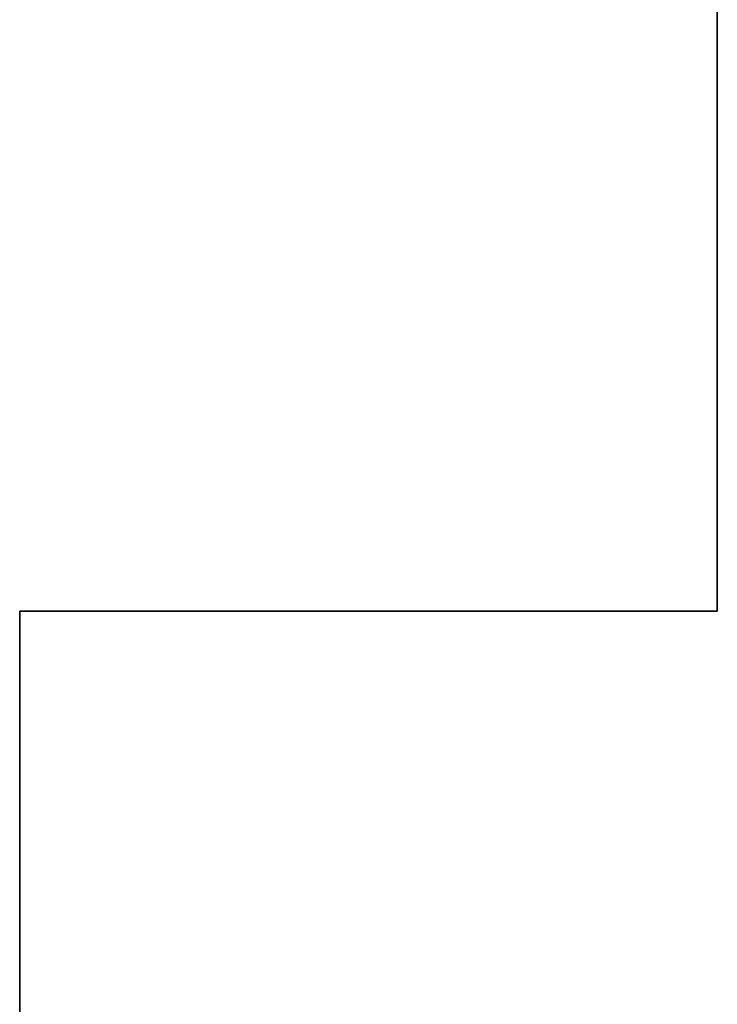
# Model space of a CAD drawing. Header units: inches. Extents: x 106 to 215, y -158 to -59.
# Tile 8 of 73: x 106 to 111, y -127 to -120. Entities that reach past the tile are written whole.
import ezdxf

# ---------------------------------------------------------------- set-up
doc = ezdxf.new("R2010")
doc.units = ezdxf.units.IN
doc.header["$MEASUREMENT"] = 0
doc.layers.add('_U+B808_U+C774_U+C5B4 1', color=7, linetype='Continuous')

# ---------------------------------------------------------------- blocks, each defined once
blk = doc.blocks.new('block 2256')
at = {"layer": '_U+B808_U+C774_U+C5B4 1', "color": 250, "lineweight": 25, "true_color": 0x333333}
for points in [[(105.8662, -124.5179), (110.8662, -124.5179)], [(105.8662, -124.5179), (105.8662, -124.5179)], [(110.8662, -124.5179), (105.8662, -124.5179)], [(105.8662, -124.5179), (105.8662, -124.5179)]]:
    blk.add_lwpolyline(points, dxfattribs=at)
blk = doc.blocks.new('block 2258')
at = {"layer": '_U+B808_U+C774_U+C5B4 1', "color": 250, "lineweight": 25, "true_color": 0x333333}
for points in [[(105.8662, -141.0179), (105.8662, -124.5179)], [(105.8662, -124.5179), (105.8662, -141.0179)], [(105.8662, -141.0179), (105.8662, -141.0179)], [(105.8662, -141.0179), (105.8662, -141.0179)]]:
    blk.add_lwpolyline(points, dxfattribs=at)
blk = doc.blocks.new('block 2259')
at = {"layer": '_U+B808_U+C774_U+C5B4 1', "color": 250, "lineweight": 25, "true_color": 0x333333}
for points in [[(110.8662, -124.5179), (110.8662, -91.5179)], [(110.8662, -91.5179), (110.8662, -124.5179)], [(110.8662, -124.5179), (110.8662, -124.5179)], [(110.8662, -124.5179), (110.8662, -124.5179)]]:
    blk.add_lwpolyline(points, dxfattribs=at)
blk = doc.blocks.new('block 2')
at = {"layer": '_U+B808_U+C774_U+C5B4 1'}
for name in ['block 2259', 'block 2256', 'block 2258']:
    blk.add_blockref(name, (0, 0), dxfattribs=at)

msp = doc.modelspace()

# ---------------------------------------------------------------- block references
at = {"layer": '_U+B808_U+C774_U+C5B4 1'}
msp.add_blockref('block 2', (0, 0), dxfattribs=at)

doc.saveas('drawing.dxf')
